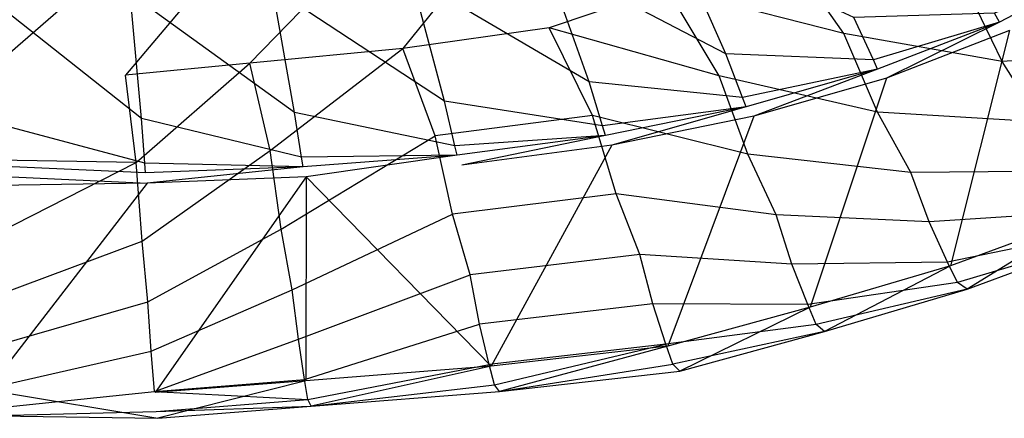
# Model space of a CAD drawing. Extents: x 0 to 0.55, y -0.45 to 0.
# Tile 8 of 29: x 0.28 to 0.43, y -0.45 to -0.389. Entities that reach past the tile are written whole.
import ezdxf

# ---------------------------------------------------------------- set-up
doc = ezdxf.new("R2010")
doc.units = 0
doc.layers.add('L1_WT_516055_0___REPLACEMTFOREM', color=7, linetype='CONTINUOUS')

msp = doc.modelspace()

# ---------------------------------------------------------------- linework, layer by layer
at = {"layer": 'L1_WT_516055_0___REPLACEMTFOREM', "color": 8}
for points, invisible_edges in [([(0.35518, -0.372918, 0.012866), (0.338474, -0.393579, 0.028), (0.334341, -0.376038, 0.012866), (0.35518, -0.372918, 0.012866)], 14), ([(0.360764, -0.39046, 0.028), (0.338474, -0.393579, 0.028), (0.35518, -0.372918, 0.012866), (0.360764, -0.39046, 0.028)], 14), ([(0.378696, -0.384406, 0.028), (0.360764, -0.39046, 0.028), (0.35518, -0.372918, 0.012866), (0.378696, -0.384406, 0.028)], 14), ([(0.334341, -0.376038, 0.012866), (0.315131, -0.395836, 0.028), (0.312518, -0.378294, 0.012866), (0.334341, -0.376038, 0.012866)], 14), ([(0.338474, -0.393579, 0.028), (0.315131, -0.395836, 0.028), (0.334341, -0.376038, 0.012866), (0.338474, -0.393579, 0.028)], 14), ([(0.360269, -0.38009, 0.125), (0.387735, -0.394435, 0.1575), (0.379644, -0.376131, 0.125), (0.360269, -0.38009, 0.125)], 13), ([(0.40726, -0.388852, 0.1575), (0.379644, -0.376131, 0.125), (0.387735, -0.394435, 0.1575), (0.40726, -0.388852, 0.1575)], 14), ([(0.312518, -0.378294, 0.012866), (0.296164, -0.39767, 0.028), (0.294786, -0.380128, 0.012866), (0.312518, -0.378294, 0.012866)], 14), ([(0.315131, -0.395836, 0.028), (0.296164, -0.39767, 0.028), (0.312518, -0.378294, 0.012866), (0.315131, -0.395836, 0.028)], 14), ([(0.405755, -0.391318, 0.046), (0.378696, -0.384406, 0.028), (0.396357, -0.377979, 0.028), (0.405755, -0.391318, 0.046)], 14), ([(0.405755, -0.391318, 0.046), (0.396357, -0.377979, 0.028), (0.42408, -0.383591, 0.046), (0.405755, -0.391318, 0.046)], 14), ([(0.294786, -0.380128, 0.012866), (0.275, -0.397256, 0.028), (0.275, -0.379715, 0.012866), (0.294786, -0.380128, 0.012866)], 13), ([(0.275, -0.397256, 0.028), (0.294786, -0.380128, 0.012866), (0.296164, -0.39767, 0.028), (0.275, -0.397256, 0.028)], 14), ([(0.339821, -0.382815, 0.125), (0.366862, -0.3987, 0.1575), (0.360269, -0.38009, 0.125), (0.339821, -0.382815, 0.125)], 13), ([(0.387735, -0.394435, 0.1575), (0.360269, -0.38009, 0.125), (0.366862, -0.3987, 0.1575), (0.387735, -0.394435, 0.1575)], 14), ([(0.446487, -0.380665, 0.181068), (0.42873, -0.388189, 0.175286), (0.429463, -0.38956, 0.181068), (0.446487, -0.380665, 0.181068)], 14), ([(0.431028, -0.39087, 0.181068), (0.446487, -0.380665, 0.181068), (0.429463, -0.38956, 0.181068), (0.431028, -0.39087, 0.181068)], 13), ([(0.318586, -0.384405, 0.125), (0.344832, -0.401636, 0.1575), (0.339821, -0.382815, 0.125), (0.318586, -0.384405, 0.125)], 13), ([(0.366862, -0.3987, 0.1575), (0.339821, -0.382815, 0.125), (0.344832, -0.401636, 0.1575), (0.366862, -0.3987, 0.1575)], 14), ([(0.296889, -0.385246, 0.125), (0.321956, -0.403349, 0.1575), (0.318586, -0.384405, 0.125), (0.296889, -0.385246, 0.125)], 13), ([(0.344832, -0.401636, 0.1575), (0.318586, -0.384405, 0.125), (0.321956, -0.403349, 0.1575), (0.344832, -0.401636, 0.1575)], 14), ([(0.386726, -0.397745, 0.046), (0.360764, -0.39046, 0.028), (0.378696, -0.384406, 0.028), (0.386726, -0.397745, 0.046)], 14), ([(0.386726, -0.397745, 0.046), (0.378696, -0.384406, 0.028), (0.405755, -0.391318, 0.046), (0.386726, -0.397745, 0.046)], 14), ([(0.429882, -0.395562, 0.064), (0.405755, -0.391318, 0.046), (0.42408, -0.383591, 0.046), (0.429882, -0.395562, 0.064)], 14), ([(0.429882, -0.395562, 0.064), (0.42408, -0.383591, 0.046), (0.447914, -0.38493, 0.064), (0.429882, -0.395562, 0.064)], 14), ([(0.275, -0.385607, 0.125), (0.298581, -0.404255, 0.1575), (0.296889, -0.385246, 0.125), (0.275, -0.385607, 0.125)], 13), ([(0.298581, -0.404255, 0.1575), (0.275, -0.385607, 0.125), (0.275, -0.404644, 0.1575), (0.298581, -0.404255, 0.1575)], 14), ([(0.321956, -0.403349, 0.1575), (0.296889, -0.385246, 0.125), (0.298581, -0.404255, 0.1575), (0.321956, -0.403349, 0.1575)], 14), ([(0.454391, -0.394164, 0.082), (0.429882, -0.395562, 0.064), (0.447914, -0.38493, 0.064), (0.454391, -0.394164, 0.082)], 14), ([(0.387735, -0.394435, 0.1575), (0.410238, -0.395349, 0.175286), (0.40726, -0.388852, 0.1575), (0.387735, -0.394435, 0.1575)], 13), ([(0.42873, -0.388189, 0.175286), (0.40726, -0.388852, 0.1575), (0.410238, -0.395349, 0.175286), (0.42873, -0.388189, 0.175286)], 14), ([(0.410238, -0.395349, 0.175286), (0.429463, -0.38956, 0.181068), (0.42873, -0.388189, 0.175286), (0.410238, -0.395349, 0.175286)], 13), ([(0.343389, -0.406919, 0.046), (0.338474, -0.393579, 0.028), (0.360764, -0.39046, 0.028), (0.343389, -0.406919, 0.046)], 14), ([(0.367405, -0.403799, 0.046), (0.343389, -0.406919, 0.046), (0.360764, -0.39046, 0.028), (0.367405, -0.403799, 0.046)], 14), ([(0.367405, -0.403799, 0.046), (0.360764, -0.39046, 0.028), (0.386726, -0.397745, 0.046), (0.367405, -0.403799, 0.046)], 14), ([(0.429463, -0.38956, 0.181068), (0.410238, -0.395349, 0.175286), (0.410882, -0.396755, 0.181068), (0.429463, -0.38956, 0.181068)], 14), ([(0.41226, -0.398137, 0.181068), (0.429463, -0.38956, 0.181068), (0.410882, -0.396755, 0.181068), (0.41226, -0.398137, 0.181068)], 13), ([(0.429463, -0.38956, 0.181068), (0.41226, -0.398137, 0.181068), (0.431028, -0.39087, 0.181068), (0.429463, -0.38956, 0.181068)], 14), ([(0.410844, -0.403289, 0.064), (0.386726, -0.397745, 0.046), (0.405755, -0.391318, 0.046), (0.410844, -0.403289, 0.064)], 14), ([(0.410844, -0.403289, 0.064), (0.405755, -0.391318, 0.046), (0.429882, -0.395562, 0.064), (0.410844, -0.403289, 0.064)], 14), ([(0.421982, -0.42675, 0.181068), (0.431028, -0.39087, 0.181068), (0.41226, -0.398137, 0.181068), (0.421982, -0.42675, 0.181068)], 13), ([(0.431028, -0.39087, 0.181068), (0.421982, -0.42675, 0.181068), (0.442569, -0.419161, 0.181068), (0.431028, -0.39087, 0.181068)], 14), ([(0.318238, -0.409175, 0.046), (0.315131, -0.395836, 0.028), (0.338474, -0.393579, 0.028), (0.318238, -0.409175, 0.046)], 14), ([(0.318238, -0.409175, 0.046), (0.338474, -0.393579, 0.028), (0.343389, -0.406919, 0.046), (0.318238, -0.409175, 0.046)], 14), ([(0.366862, -0.3987, 0.1575), (0.390273, -0.401057, 0.175286), (0.387735, -0.394435, 0.1575), (0.366862, -0.3987, 0.1575)], 13), ([(0.410238, -0.395349, 0.175286), (0.387735, -0.394435, 0.1575), (0.390273, -0.401057, 0.175286), (0.410238, -0.395349, 0.175286)], 14), ([(0.435684, -0.404797, 0.082), (0.429882, -0.395562, 0.064), (0.454391, -0.394164, 0.082), (0.435684, -0.404797, 0.082)], 14), ([(0.297803, -0.411009, 0.046), (0.296164, -0.39767, 0.028), (0.315131, -0.395836, 0.028), (0.297803, -0.411009, 0.046)], 14), ([(0.297803, -0.411009, 0.046), (0.315131, -0.395836, 0.028), (0.318238, -0.409175, 0.046), (0.297803, -0.411009, 0.046)], 14), ([(0.390273, -0.401057, 0.175286), (0.410882, -0.396755, 0.181068), (0.410238, -0.395349, 0.175286), (0.390273, -0.401057, 0.175286)], 13), ([(0.435684, -0.404797, 0.082), (0.410844, -0.403289, 0.064), (0.429882, -0.395562, 0.064), (0.435684, -0.404797, 0.082)], 14), ([(0.275, -0.410595, 0.046), (0.275, -0.397256, 0.028), (0.296164, -0.39767, 0.028), (0.275, -0.410595, 0.046)], 14), ([(0.297803, -0.411009, 0.046), (0.275, -0.410595, 0.046), (0.296164, -0.39767, 0.028), (0.297803, -0.411009, 0.046)], 14), ([(0.391074, -0.409716, 0.064), (0.367405, -0.403799, 0.046), (0.386726, -0.397745, 0.046), (0.391074, -0.409716, 0.064)], 14), ([(0.391074, -0.409716, 0.064), (0.386726, -0.397745, 0.046), (0.410844, -0.403289, 0.064), (0.391074, -0.409716, 0.064)], 14), ([(0.410882, -0.396755, 0.181068), (0.390273, -0.401057, 0.175286), (0.390822, -0.40249, 0.181068), (0.410882, -0.396755, 0.181068)], 14), ([(0.391996, -0.403931, 0.181068), (0.410882, -0.396755, 0.181068), (0.390822, -0.40249, 0.181068), (0.391996, -0.403931, 0.181068)], 13), ([(0.410882, -0.396755, 0.181068), (0.391996, -0.403931, 0.181068), (0.41226, -0.398137, 0.181068), (0.410882, -0.396755, 0.181068)], 14), ([(0.344832, -0.401636, 0.1575), (0.36893, -0.405418, 0.175286), (0.366862, -0.3987, 0.1575), (0.344832, -0.401636, 0.1575)], 13), ([(0.390273, -0.401057, 0.175286), (0.366862, -0.3987, 0.1575), (0.36893, -0.405418, 0.175286), (0.390273, -0.401057, 0.175286)], 14), ([(0.400604, -0.433062, 0.181068), (0.41226, -0.398137, 0.181068), (0.391996, -0.403931, 0.181068), (0.400604, -0.433062, 0.181068)], 13), ([(0.41226, -0.398137, 0.181068), (0.400604, -0.433062, 0.181068), (0.421982, -0.42675, 0.181068), (0.41226, -0.398137, 0.181068)], 14), ([(0.321956, -0.403349, 0.1575), (0.346405, -0.408421, 0.175286), (0.344832, -0.401636, 0.1575), (0.321956, -0.403349, 0.1575)], 13), ([(0.36893, -0.405418, 0.175286), (0.344832, -0.401636, 0.1575), (0.346405, -0.408421, 0.175286), (0.36893, -0.405418, 0.175286)], 14), ([(0.36893, -0.405418, 0.175286), (0.390822, -0.40249, 0.181068), (0.390273, -0.401057, 0.175286), (0.36893, -0.405418, 0.175286)], 13), ([(0.390822, -0.40249, 0.181068), (0.36893, -0.405418, 0.175286), (0.369378, -0.406872, 0.181068), (0.390822, -0.40249, 0.181068)], 14), ([(0.370334, -0.408357, 0.181068), (0.390822, -0.40249, 0.181068), (0.369378, -0.406872, 0.181068), (0.370334, -0.408357, 0.181068)], 13), ([(0.390822, -0.40249, 0.181068), (0.370334, -0.408357, 0.181068), (0.391996, -0.403931, 0.181068), (0.390822, -0.40249, 0.181068)], 14), ([(0.298581, -0.404255, 0.1575), (0.323013, -0.410172, 0.175286), (0.321956, -0.403349, 0.1575), (0.298581, -0.404255, 0.1575)], 13), ([(0.346405, -0.408421, 0.175286), (0.321956, -0.403349, 0.1575), (0.323013, -0.410172, 0.175286), (0.346405, -0.408421, 0.175286)], 14), ([(0.346051, -0.418889, 0.064), (0.343389, -0.406919, 0.046), (0.367405, -0.403799, 0.046), (0.346051, -0.418889, 0.064)], 14), ([(0.371002, -0.41577, 0.064), (0.346051, -0.418889, 0.064), (0.367405, -0.403799, 0.046), (0.371002, -0.41577, 0.064)], 14), ([(0.371002, -0.41577, 0.064), (0.367405, -0.403799, 0.046), (0.391074, -0.409716, 0.064), (0.371002, -0.41577, 0.064)], 14), ([(0.378898, -0.439008, 0.181068), (0.391996, -0.403931, 0.181068), (0.370334, -0.408357, 0.181068), (0.378898, -0.439008, 0.181068)], 13), ([(0.391996, -0.403931, 0.181068), (0.378898, -0.439008, 0.181068), (0.400604, -0.433062, 0.181068), (0.391996, -0.403931, 0.181068)], 14), ([(0.415933, -0.412524, 0.082), (0.391074, -0.409716, 0.064), (0.410844, -0.403289, 0.064), (0.415933, -0.412524, 0.082)], 14), ([(0.415933, -0.412524, 0.082), (0.410844, -0.403289, 0.064), (0.435684, -0.404797, 0.082), (0.415933, -0.412524, 0.082)], 14), ([(0.275, -0.404644, 0.1575), (0.299112, -0.411098, 0.175286), (0.298581, -0.404255, 0.1575), (0.275, -0.404644, 0.1575)], 13), ([(0.299112, -0.411098, 0.175286), (0.275, -0.404644, 0.1575), (0.275, -0.411496, 0.175286), (0.299112, -0.411098, 0.175286)], 14), ([(0.323013, -0.410172, 0.175286), (0.298581, -0.404255, 0.1575), (0.299112, -0.411098, 0.175286), (0.323013, -0.410172, 0.175286)], 14), ([(0.346405, -0.408421, 0.175286), (0.369378, -0.406872, 0.181068), (0.36893, -0.405418, 0.175286), (0.346405, -0.408421, 0.175286)], 13), ([(0.438886, -0.412321, 0.1), (0.415933, -0.412524, 0.082), (0.435684, -0.404797, 0.082), (0.438886, -0.412321, 0.1)], 14), ([(0.319921, -0.421146, 0.064), (0.318238, -0.409175, 0.046), (0.343389, -0.406919, 0.046), (0.319921, -0.421146, 0.064)], 14), ([(0.319921, -0.421146, 0.064), (0.343389, -0.406919, 0.046), (0.346051, -0.418889, 0.064), (0.319921, -0.421146, 0.064)], 14), ([(0.369378, -0.406872, 0.181068), (0.346405, -0.408421, 0.175286), (0.346745, -0.409889, 0.181068), (0.369378, -0.406872, 0.181068)], 14), ([(0.347472, -0.411405, 0.181068), (0.369378, -0.406872, 0.181068), (0.346745, -0.409889, 0.181068), (0.347472, -0.411405, 0.181068)], 13), ([(0.369378, -0.406872, 0.181068), (0.347472, -0.411405, 0.181068), (0.370334, -0.408357, 0.181068), (0.369378, -0.406872, 0.181068)], 14), ([(0.323013, -0.410172, 0.175286), (0.346745, -0.409889, 0.181068), (0.346405, -0.408421, 0.175286), (0.323013, -0.410172, 0.175286)], 13), ([(0.351917, -0.442072, 0.181068), (0.370334, -0.408357, 0.181068), (0.347472, -0.411405, 0.181068), (0.351917, -0.442072, 0.181068)], 13), ([(0.370334, -0.408357, 0.181068), (0.351917, -0.442072, 0.181068), (0.378898, -0.439008, 0.181068), (0.370334, -0.408357, 0.181068)], 14), ([(0.29869, -0.42298, 0.064), (0.297803, -0.411009, 0.046), (0.318238, -0.409175, 0.046), (0.29869, -0.42298, 0.064)], 14), ([(0.29869, -0.42298, 0.064), (0.318238, -0.409175, 0.046), (0.319921, -0.421146, 0.064), (0.29869, -0.42298, 0.064)], 14), ([(0.346745, -0.409889, 0.181068), (0.323013, -0.410172, 0.175286), (0.323242, -0.411648, 0.181068), (0.346745, -0.409889, 0.181068)], 14), ([(0.323731, -0.413182, 0.181068), (0.346745, -0.409889, 0.181068), (0.323242, -0.411648, 0.181068), (0.323731, -0.413182, 0.181068)], 13), ([(0.346745, -0.409889, 0.181068), (0.323731, -0.413182, 0.181068), (0.347472, -0.411405, 0.181068), (0.346745, -0.409889, 0.181068)], 14), ([(0.395423, -0.418951, 0.082), (0.371002, -0.41577, 0.064), (0.391074, -0.409716, 0.064), (0.395423, -0.418951, 0.082)], 14), ([(0.395423, -0.418951, 0.082), (0.391074, -0.409716, 0.064), (0.415933, -0.412524, 0.082), (0.395423, -0.418951, 0.082)], 14), ([(0.297803, -0.411009, 0.046), (0.275, -0.422566, 0.064), (0.275, -0.410595, 0.046), (0.297803, -0.411009, 0.046)], 13), ([(0.275, -0.422566, 0.064), (0.297803, -0.411009, 0.046), (0.29869, -0.42298, 0.064), (0.275, -0.422566, 0.064)], 14), ([(0.275, -0.411496, 0.175286), (0.299227, -0.412579, 0.181068), (0.299112, -0.411098, 0.175286), (0.275, -0.411496, 0.175286)], 13), ([(0.299227, -0.412579, 0.181068), (0.275, -0.411496, 0.175286), (0.275, -0.412978, 0.181068), (0.299227, -0.412579, 0.181068)], 14), ([(0.299112, -0.411098, 0.175286), (0.323242, -0.411648, 0.181068), (0.323013, -0.410172, 0.175286), (0.299112, -0.411098, 0.175286)], 13), ([(0.323242, -0.411648, 0.181068), (0.299112, -0.411098, 0.175286), (0.299227, -0.412579, 0.181068), (0.323242, -0.411648, 0.181068)], 14), ([(0.323731, -0.413182, 0.181068), (0.351917, -0.442072, 0.181068), (0.347472, -0.411405, 0.181068), (0.323731, -0.413182, 0.181068)], 14), ([(0.275, -0.412978, 0.181068), (0.299473, -0.414122, 0.181068), (0.299227, -0.412579, 0.181068), (0.275, -0.412978, 0.181068)], 14), ([(0.299473, -0.414122, 0.181068), (0.275, -0.412978, 0.181068), (0.275, -0.414525, 0.181068), (0.299473, -0.414122, 0.181068)], 13), ([(0.299473, -0.414122, 0.181068), (0.323242, -0.411648, 0.181068), (0.299227, -0.412579, 0.181068), (0.299473, -0.414122, 0.181068)], 13), ([(0.323242, -0.411648, 0.181068), (0.299473, -0.414122, 0.181068), (0.323731, -0.413182, 0.181068), (0.323242, -0.411648, 0.181068)], 14), ([(0.418741, -0.420048, 0.1), (0.395423, -0.418951, 0.082), (0.415933, -0.412524, 0.082), (0.418741, -0.420048, 0.1)], 14), ([(0.418741, -0.420048, 0.1), (0.415933, -0.412524, 0.082), (0.438886, -0.412321, 0.1), (0.418741, -0.420048, 0.1)], 14), ([(0.442087, -0.418478, 0.118), (0.418741, -0.420048, 0.1), (0.438886, -0.412321, 0.1), (0.442087, -0.418478, 0.118)], 14), ([(0.275084, -0.445683, 0.181068), (0.299473, -0.414122, 0.181068), (0.275, -0.414525, 0.181068), (0.275084, -0.445683, 0.181068)], 13), ([(0.299473, -0.414122, 0.181068), (0.275084, -0.445683, 0.181068), (0.300702, -0.446089, 0.181068), (0.299473, -0.414122, 0.181068)], 14), ([(0.300702, -0.446089, 0.181068), (0.323731, -0.413182, 0.181068), (0.299473, -0.414122, 0.181068), (0.300702, -0.446089, 0.181068)], 13), ([(0.323731, -0.413182, 0.181068), (0.300702, -0.446089, 0.181068), (0.323661, -0.444288, 0.181068), (0.323731, -0.413182, 0.181068)], 14), ([(0.351917, -0.442072, 0.181068), (0.323731, -0.413182, 0.181068), (0.323661, -0.444288, 0.181068), (0.351917, -0.442072, 0.181068)], 13), ([(0.348712, -0.428124, 0.082), (0.346051, -0.418889, 0.064), (0.371002, -0.41577, 0.064), (0.348712, -0.428124, 0.082)], 14), ([(0.374598, -0.425005, 0.082), (0.348712, -0.428124, 0.082), (0.371002, -0.41577, 0.064), (0.374598, -0.425005, 0.082)], 14), ([(0.374598, -0.425005, 0.082), (0.371002, -0.41577, 0.064), (0.395423, -0.418951, 0.082), (0.374598, -0.425005, 0.082)], 14), ([(0.321604, -0.430381, 0.082), (0.319921, -0.421146, 0.064), (0.346051, -0.418889, 0.064), (0.321604, -0.430381, 0.082)], 14), ([(0.321604, -0.430381, 0.082), (0.346051, -0.418889, 0.064), (0.348712, -0.428124, 0.082), (0.321604, -0.430381, 0.082)], 14), ([(0.397822, -0.426475, 0.1), (0.374598, -0.425005, 0.082), (0.395423, -0.418951, 0.082), (0.397822, -0.426475, 0.1)], 14), ([(0.397822, -0.426475, 0.1), (0.395423, -0.418951, 0.082), (0.418741, -0.420048, 0.1), (0.397822, -0.426475, 0.1)], 14), ([(0.421549, -0.426205, 0.118), (0.418741, -0.420048, 0.1), (0.442087, -0.418478, 0.118), (0.421549, -0.426205, 0.118)], 14), ([(0.443809, -0.421556, 0.136), (0.421549, -0.426205, 0.118), (0.442087, -0.418478, 0.118), (0.443809, -0.421556, 0.136)], 14), ([(0.421549, -0.426205, 0.118), (0.397822, -0.426475, 0.1), (0.418741, -0.420048, 0.1), (0.421549, -0.426205, 0.118)], 14), ([(0.424569, -0.430309, 0.181068), (0.442569, -0.419161, 0.181068), (0.421982, -0.42675, 0.181068), (0.424569, -0.430309, 0.181068)], 13), ([(0.442569, -0.419161, 0.181068), (0.424569, -0.430309, 0.181068), (0.445531, -0.422582, 0.181068), (0.442569, -0.419161, 0.181068)], 14), ([(0.299577, -0.432214, 0.082), (0.29869, -0.42298, 0.064), (0.319921, -0.421146, 0.064), (0.299577, -0.432214, 0.082)], 14), ([(0.299577, -0.432214, 0.082), (0.319921, -0.421146, 0.064), (0.321604, -0.430381, 0.082), (0.299577, -0.432214, 0.082)], 14), ([(0.423059, -0.429283, 0.136), (0.421549, -0.426205, 0.118), (0.443809, -0.421556, 0.136), (0.423059, -0.429283, 0.136)], 14), ([(0.445531, -0.422582, 0.154), (0.423059, -0.429283, 0.136), (0.443809, -0.421556, 0.136), (0.445531, -0.422582, 0.154)], 14), ([(0.29869, -0.42298, 0.064), (0.275, -0.431801, 0.082), (0.275, -0.422566, 0.064), (0.29869, -0.42298, 0.064)], 13), ([(0.275, -0.431801, 0.082), (0.29869, -0.42298, 0.064), (0.299577, -0.432214, 0.082), (0.275, -0.431801, 0.082)], 14), ([(0.424569, -0.430309, 0.154), (0.423059, -0.429283, 0.136), (0.445531, -0.422582, 0.154), (0.424569, -0.430309, 0.154)], 14), ([(0.445531, -0.422582, 0.181068), (0.424569, -0.430309, 0.177241), (0.445531, -0.422582, 0.177241), (0.445531, -0.422582, 0.181068)], 13), ([(0.424569, -0.430309, 0.177241), (0.445531, -0.422582, 0.181068), (0.424569, -0.430309, 0.181068), (0.424569, -0.430309, 0.177241)], 14), ([(0.445531, -0.422582, 0.177241), (0.424569, -0.430309, 0.154), (0.445531, -0.422582, 0.154), (0.445531, -0.422582, 0.177241)], 13), ([(0.424569, -0.430309, 0.154), (0.445531, -0.422582, 0.177241), (0.424569, -0.430309, 0.177241), (0.424569, -0.430309, 0.154)], 14), ([(0.350181, -0.435649, 0.1), (0.348712, -0.428124, 0.082), (0.374598, -0.425005, 0.082), (0.350181, -0.435649, 0.1)], 14), ([(0.376582, -0.432529, 0.1), (0.350181, -0.435649, 0.1), (0.374598, -0.425005, 0.082), (0.376582, -0.432529, 0.1)], 14), ([(0.376582, -0.432529, 0.1), (0.374598, -0.425005, 0.082), (0.397822, -0.426475, 0.1), (0.376582, -0.432529, 0.1)], 14), ([(0.400222, -0.432632, 0.118), (0.376582, -0.432529, 0.1), (0.397822, -0.426475, 0.1), (0.400222, -0.432632, 0.118)], 14), ([(0.400222, -0.432632, 0.118), (0.397822, -0.426475, 0.1), (0.421549, -0.426205, 0.118), (0.400222, -0.432632, 0.118)], 14), ([(0.423059, -0.429283, 0.136), (0.400222, -0.432632, 0.118), (0.421549, -0.426205, 0.118), (0.423059, -0.429283, 0.136)], 14), ([(0.402802, -0.436736, 0.181068), (0.421982, -0.42675, 0.181068), (0.400604, -0.433062, 0.181068), (0.402802, -0.436736, 0.181068)], 13), ([(0.421982, -0.42675, 0.181068), (0.402802, -0.436736, 0.181068), (0.424569, -0.430309, 0.181068), (0.421982, -0.42675, 0.181068)], 14), ([(0.322533, -0.437905, 0.1), (0.321604, -0.430381, 0.082), (0.348712, -0.428124, 0.082), (0.322533, -0.437905, 0.1)], 14), ([(0.322533, -0.437905, 0.1), (0.348712, -0.428124, 0.082), (0.350181, -0.435649, 0.1), (0.322533, -0.437905, 0.1)], 14), ([(0.401512, -0.43571, 0.136), (0.400222, -0.432632, 0.118), (0.423059, -0.429283, 0.136), (0.401512, -0.43571, 0.136)], 14), ([(0.424569, -0.430309, 0.154), (0.401512, -0.43571, 0.136), (0.423059, -0.429283, 0.136), (0.424569, -0.430309, 0.154)], 14), ([(0.300067, -0.439739, 0.1), (0.299577, -0.432214, 0.082), (0.321604, -0.430381, 0.082), (0.300067, -0.439739, 0.1)], 14), ([(0.300067, -0.439739, 0.1), (0.321604, -0.430381, 0.082), (0.322533, -0.437905, 0.1), (0.300067, -0.439739, 0.1)], 14), ([(0.402802, -0.436736, 0.154), (0.401512, -0.43571, 0.136), (0.424569, -0.430309, 0.154), (0.402802, -0.436736, 0.154)], 14), ([(0.424569, -0.430309, 0.181068), (0.402802, -0.436736, 0.177241), (0.424569, -0.430309, 0.177241), (0.424569, -0.430309, 0.181068)], 13), ([(0.402802, -0.436736, 0.177241), (0.424569, -0.430309, 0.181068), (0.402802, -0.436736, 0.181068), (0.402802, -0.436736, 0.177241)], 14), ([(0.424569, -0.430309, 0.177241), (0.402802, -0.436736, 0.154), (0.424569, -0.430309, 0.154), (0.424569, -0.430309, 0.177241)], 13), ([(0.402802, -0.436736, 0.154), (0.424569, -0.430309, 0.177241), (0.402802, -0.436736, 0.177241), (0.402802, -0.436736, 0.154)], 14), ([(0.299577, -0.432214, 0.082), (0.275, -0.439326, 0.1), (0.275, -0.431801, 0.082), (0.299577, -0.432214, 0.082)], 13), ([(0.275, -0.439326, 0.1), (0.299577, -0.432214, 0.082), (0.300067, -0.439739, 0.1), (0.275, -0.439326, 0.1)], 14), ([(0.35165, -0.441805, 0.118), (0.350181, -0.435649, 0.1), (0.376582, -0.432529, 0.1), (0.35165, -0.441805, 0.118)], 14), ([(0.378567, -0.438686, 0.118), (0.35165, -0.441805, 0.118), (0.376582, -0.432529, 0.1), (0.378567, -0.438686, 0.118)], 14), ([(0.378567, -0.438686, 0.118), (0.376582, -0.432529, 0.1), (0.400222, -0.432632, 0.118), (0.378567, -0.438686, 0.118)], 14), ([(0.401512, -0.43571, 0.136), (0.378567, -0.438686, 0.118), (0.400222, -0.432632, 0.118), (0.401512, -0.43571, 0.136)], 14), ([(0.380702, -0.44279, 0.181068), (0.400604, -0.433062, 0.181068), (0.378898, -0.439008, 0.181068), (0.380702, -0.44279, 0.181068)], 13), ([(0.400604, -0.433062, 0.181068), (0.380702, -0.44279, 0.181068), (0.402802, -0.436736, 0.181068), (0.400604, -0.433062, 0.181068)], 14), ([(0.323461, -0.444062, 0.118), (0.322533, -0.437905, 0.1), (0.350181, -0.435649, 0.1), (0.323461, -0.444062, 0.118)], 14), ([(0.323461, -0.444062, 0.118), (0.350181, -0.435649, 0.1), (0.35165, -0.441805, 0.118), (0.323461, -0.444062, 0.118)], 14), ([(0.379634, -0.441764, 0.136), (0.378567, -0.438686, 0.118), (0.401512, -0.43571, 0.136), (0.379634, -0.441764, 0.136)], 14), ([(0.402802, -0.436736, 0.154), (0.379634, -0.441764, 0.136), (0.401512, -0.43571, 0.136), (0.402802, -0.436736, 0.154)], 14), ([(0.380702, -0.44279, 0.154), (0.379634, -0.441764, 0.136), (0.402802, -0.436736, 0.154), (0.380702, -0.44279, 0.154)], 14), ([(0.402802, -0.436736, 0.181068), (0.380702, -0.44279, 0.177241), (0.402802, -0.436736, 0.177241), (0.402802, -0.436736, 0.181068)], 13), ([(0.380702, -0.44279, 0.177241), (0.402802, -0.436736, 0.181068), (0.380702, -0.44279, 0.181068), (0.380702, -0.44279, 0.177241)], 14), ([(0.402802, -0.436736, 0.177241), (0.380702, -0.44279, 0.154), (0.402802, -0.436736, 0.154), (0.402802, -0.436736, 0.177241)], 13), ([(0.380702, -0.44279, 0.154), (0.402802, -0.436736, 0.177241), (0.380702, -0.44279, 0.177241), (0.380702, -0.44279, 0.154)], 14), ([(0.300557, -0.445896, 0.118), (0.300067, -0.439739, 0.1), (0.322533, -0.437905, 0.1), (0.300557, -0.445896, 0.118)], 14), ([(0.300557, -0.445896, 0.118), (0.322533, -0.437905, 0.1), (0.323461, -0.444062, 0.118), (0.300557, -0.445896, 0.118)], 14), ([(0.300067, -0.439739, 0.1), (0.275, -0.445482, 0.118), (0.275, -0.439326, 0.1), (0.300067, -0.439739, 0.1)], 13), ([(0.275, -0.445482, 0.118), (0.300067, -0.439739, 0.1), (0.300557, -0.445896, 0.118), (0.275, -0.445482, 0.118)], 14), ([(0.35244, -0.444884, 0.136), (0.35165, -0.441805, 0.118), (0.378567, -0.438686, 0.118), (0.35244, -0.444884, 0.136)], 14), ([(0.35323, -0.44591, 0.181068), (0.378898, -0.439008, 0.181068), (0.351917, -0.442072, 0.181068), (0.35323, -0.44591, 0.181068)], 13), ([(0.35244, -0.444884, 0.136), (0.378567, -0.438686, 0.118), (0.379634, -0.441764, 0.136), (0.35244, -0.444884, 0.136)], 14), ([(0.378898, -0.439008, 0.181068), (0.35323, -0.44591, 0.181068), (0.380702, -0.44279, 0.181068), (0.378898, -0.439008, 0.181068)], 14), ([(0.323961, -0.44714, 0.136), (0.323461, -0.444062, 0.118), (0.35165, -0.441805, 0.118), (0.323961, -0.44714, 0.136)], 14), ([(0.32446, -0.448166, 0.181068), (0.351917, -0.442072, 0.181068), (0.323661, -0.444288, 0.181068), (0.32446, -0.448166, 0.181068)], 13), ([(0.323961, -0.44714, 0.136), (0.35165, -0.441805, 0.118), (0.35244, -0.444884, 0.136), (0.323961, -0.44714, 0.136)], 14), ([(0.351917, -0.442072, 0.181068), (0.32446, -0.448166, 0.181068), (0.35323, -0.44591, 0.181068), (0.351917, -0.442072, 0.181068)], 14), ([(0.35323, -0.44591, 0.154), (0.35244, -0.444884, 0.136), (0.379634, -0.441764, 0.136), (0.35323, -0.44591, 0.154)], 14), ([(0.35323, -0.44591, 0.154), (0.379634, -0.441764, 0.136), (0.380702, -0.44279, 0.154), (0.35323, -0.44591, 0.154)], 14), ([(0.380702, -0.44279, 0.177241), (0.35323, -0.44591, 0.154), (0.380702, -0.44279, 0.154), (0.380702, -0.44279, 0.177241)], 13), ([(0.35323, -0.44591, 0.154), (0.380702, -0.44279, 0.177241), (0.35323, -0.44591, 0.177241), (0.35323, -0.44591, 0.154)], 14), ([(0.380702, -0.44279, 0.181068), (0.35323, -0.44591, 0.177241), (0.380702, -0.44279, 0.177241), (0.380702, -0.44279, 0.181068)], 13), ([(0.35323, -0.44591, 0.177241), (0.380702, -0.44279, 0.181068), (0.35323, -0.44591, 0.181068), (0.35323, -0.44591, 0.177241)], 14), ([(0.323961, -0.44714, 0.136), (0.300557, -0.445896, 0.118), (0.323461, -0.444062, 0.118), (0.323961, -0.44714, 0.136)], 13), ([(0.301084, -0.45, 0.181068), (0.323661, -0.444288, 0.181068), (0.300702, -0.446089, 0.181068), (0.301084, -0.45, 0.181068)], 13), ([(0.323661, -0.444288, 0.181068), (0.301084, -0.45, 0.181068), (0.32446, -0.448166, 0.181068), (0.323661, -0.444288, 0.181068)], 14), ([(0.300557, -0.445896, 0.118), (0.275, -0.448561, 0.136), (0.275, -0.445482, 0.118), (0.300557, -0.445896, 0.118)], 13), ([(0.301084, -0.45, 0.181068), (0.275084, -0.445683, 0.181068), (0.275, -0.449587, 0.181068), (0.301084, -0.45, 0.181068)], 13), ([(0.275, -0.448561, 0.136), (0.300557, -0.445896, 0.118), (0.30082, -0.448974, 0.136), (0.275, -0.448561, 0.136)], 14), ([(0.275084, -0.445683, 0.181068), (0.301084, -0.45, 0.181068), (0.300702, -0.446089, 0.181068), (0.275084, -0.445683, 0.181068)], 14), ([(0.300557, -0.445896, 0.118), (0.323961, -0.44714, 0.136), (0.30082, -0.448974, 0.136), (0.300557, -0.445896, 0.118)], 14), ([(0.32446, -0.448166, 0.154), (0.323961, -0.44714, 0.136), (0.35244, -0.444884, 0.136), (0.32446, -0.448166, 0.154)], 14), ([(0.32446, -0.448166, 0.154), (0.35244, -0.444884, 0.136), (0.35323, -0.44591, 0.154), (0.32446, -0.448166, 0.154)], 14), ([(0.35323, -0.44591, 0.177241), (0.32446, -0.448166, 0.154), (0.35323, -0.44591, 0.154), (0.35323, -0.44591, 0.177241)], 13), ([(0.32446, -0.448166, 0.154), (0.35323, -0.44591, 0.177241), (0.32446, -0.448166, 0.177241), (0.32446, -0.448166, 0.154)], 14), ([(0.35323, -0.44591, 0.181068), (0.32446, -0.448166, 0.177241), (0.35323, -0.44591, 0.177241), (0.35323, -0.44591, 0.181068)], 13), ([(0.32446, -0.448166, 0.177241), (0.35323, -0.44591, 0.181068), (0.32446, -0.448166, 0.181068), (0.32446, -0.448166, 0.177241)], 14), ([(0.32446, -0.448166, 0.154), (0.30082, -0.448974, 0.136), (0.323961, -0.44714, 0.136), (0.32446, -0.448166, 0.154)], 13), ([(0.30082, -0.448974, 0.136), (0.275, -0.449587, 0.154), (0.275, -0.448561, 0.136), (0.30082, -0.448974, 0.136)], 13), ([(0.275, -0.449587, 0.154), (0.30082, -0.448974, 0.136), (0.301084, -0.45, 0.154), (0.275, -0.449587, 0.154)], 14), ([(0.30082, -0.448974, 0.136), (0.32446, -0.448166, 0.154), (0.301084, -0.45, 0.154), (0.30082, -0.448974, 0.136)], 14), ([(0.32446, -0.448166, 0.177241), (0.301084, -0.45, 0.154), (0.32446, -0.448166, 0.154), (0.32446, -0.448166, 0.177241)], 13), ([(0.301084, -0.45, 0.154), (0.32446, -0.448166, 0.177241), (0.301084, -0.45, 0.177241), (0.301084, -0.45, 0.154)], 14), ([(0.32446, -0.448166, 0.181068), (0.301084, -0.45, 0.177241), (0.32446, -0.448166, 0.177241), (0.32446, -0.448166, 0.181068)], 13), ([(0.301084, -0.45, 0.177241), (0.32446, -0.448166, 0.181068), (0.301084, -0.45, 0.181068), (0.301084, -0.45, 0.177241)], 14), ([(0.301084, -0.45, 0.154), (0.275, -0.449587, 0.177241), (0.275, -0.449587, 0.154), (0.301084, -0.45, 0.154)], 13), ([(0.275, -0.449587, 0.177241), (0.301084, -0.45, 0.154), (0.301084, -0.45, 0.177241), (0.275, -0.449587, 0.177241)], 14), ([(0.301084, -0.45, 0.177241), (0.275, -0.449587, 0.181068), (0.275, -0.449587, 0.177241), (0.301084, -0.45, 0.177241)], 13), ([(0.275, -0.449587, 0.181068), (0.301084, -0.45, 0.177241), (0.301084, -0.45, 0.181068), (0.275, -0.449587, 0.181068)], 14)]:
    msp.add_3dface(points, dxfattribs=dict(at, invisible_edges=invisible_edges))

doc.saveas('drawing.dxf')
